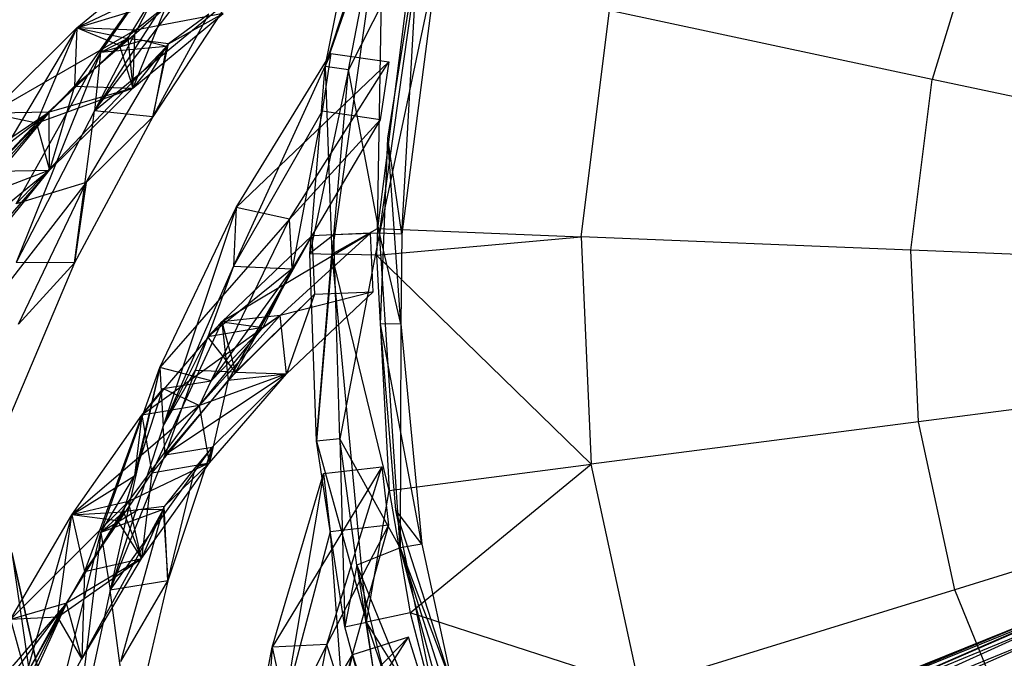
# Model space of a CAD drawing. Extents: x 5.4 to 34.8, y -14.7 to 14.7.
# Tile 42 of 251: x 10.4 to 15.4, y -1.9 to 1.4. Entities that reach past the tile are written whole.
import ezdxf

# ---------------------------------------------------------------- set-up
doc = ezdxf.new("R2010")
doc.units = 0
doc.header["$LTSCALE"] = 2.54
doc.layers.get('0').update_dxf_attribs({"color": 13, "linetype": 'CONTINUOUS'})

# ---------------------------------------------------------------- blocks, each defined once
blk = doc.blocks.new('BOHO_S_PM_7777_STL')
at = {"color": 0}
for p, q in [((11.9345, 1.1507, 21.276), (12.1235, 2.0934, 21.276)), ((11.9345, 1.1507, 21.276), (12.1235, 2.0934, 21.276)), ((11.9345, 1.1507, 21.276), (12.2328, 2.0648, 21.4802)), ((11.9345, 1.1507, 21.276), (12.2328, 2.0648, 21.4802)), ((12.2328, 2.0648, 21.4802), (11.9693, 0.1898, 21.4802)), ((12.2328, 2.0648, 21.4802), (11.9693, 0.1898, 21.4802)), ((12.2025, 0.3214, 21.4844), (12.2328, 2.0648, 21.4802)), ((12.2025, 0.3214, 21.4844), (12.2328, 2.0648, 21.4802)), ((12.2156, 1.9678, 21.076), (11.9345, 1.1507, 21.276)), ((12.2156, 1.9678, 21.076), (11.9345, 1.1507, 21.276)), ((12.0537, 1.1339, 21.076), (12.2156, 1.9678, 21.076)), ((12.0537, 1.1339, 21.076), (12.2156, 1.9678, 21.076)), ((11.2935, 1.9599, 20.5628), (10.753, 0.9245, 20.1586)), ((11.2935, 1.9599, 20.5628), (10.753, 0.9245, 20.1586)), ((10.7839, 1.2228, 20.164), (11.2935, 1.9599, 20.5628)), ((10.7839, 1.2228, 20.164), (11.2935, 1.9599, 20.5628)), ((15.3005, 1.9268, 23.9095), (15.0442, 1.0843, 23.9095)), ((15.3005, 1.9268, 23.9095), (15.0442, 1.0843, 23.9095)), ((12.4385, 1.8968, 21.0802), (12.0537, 1.1339, 21.076)), ((12.4385, 1.8968, 21.0802), (12.0537, 1.1339, 21.076)), ((12.2134, 0.2966, 21.0802), (12.4385, 1.8968, 21.0802)), ((12.2134, 0.2966, 21.0802), (12.4385, 1.8968, 21.0802)), ((11.1425, 1.7478, 20.3758), (10.6504, 1.0505, 19.9279)), ((11.1425, 1.7478, 20.3758), (10.6504, 1.0505, 19.9279)), ((10.663, 1.3484, 19.8953), (11.1425, 1.7478, 20.3758)), ((10.663, 1.3484, 19.8953), (11.1425, 1.7478, 20.3758)), ((10.663, 1.3484, 19.8953), (11.1425, 1.7478, 20.3758)), ((11.4409, 1.7201, 20.3941), (10.663, 1.3484, 19.8953)), ((11.4409, 1.7201, 20.3941), (10.663, 1.3484, 19.8953)), ((10.962, 1.338, 19.922), (11.4409, 1.7201, 20.3941)), ((10.962, 1.338, 19.922), (11.4409, 1.7201, 20.3941)), ((12.2552, 0.7841, 21.4584), (12.4071, 1.7267, 21.4584)), ((12.3263, 0.2924, 21.2845), (12.4071, 1.7267, 21.4584)), ((12.3263, 0.2924, 21.2845), (12.4071, 1.7267, 21.4584)), ((11.2327, 1.6662, 20.5597), (10.753, 0.9245, 20.1586)), ((11.2327, 1.6662, 20.5597), (10.753, 0.9245, 20.1586)), ((12.5092, 1.7038, 21.2845), (12.2134, 0.2966, 21.0802)), ((12.5092, 1.7038, 21.2845), (12.2134, 0.2966, 21.0802)), ((12.5092, 1.7038, 21.2845), (12.3263, 0.2924, 21.2845)), ((12.5092, 1.7038, 21.2845), (12.3263, 0.2924, 21.2845)), ((12.3707, 1.6552, 21.4844), (12.2025, 0.3214, 21.4844)), ((12.3707, 1.6552, 21.4844), (12.2025, 0.3214, 21.4844)), ((10.753, 0.9245, 20.1586), (11.2052, 1.5207, 20.4875)), ((10.753, 0.9245, 20.1586), (11.2052, 1.5207, 20.4875)), ((10.753, 0.9245, 20.1586), (11.4472, 1.4969, 20.5025)), ((10.753, 0.9245, 20.1586), (11.4472, 1.4969, 20.5025)), ((11.4472, 1.4969, 20.5025), (11.0514, 0.8935, 20.1641)), ((11.4472, 1.4969, 20.5025), (11.0514, 0.8935, 20.1641)), ((11.1141, 1.4502, 20.3987), (10.6504, 1.0505, 19.9279)), ((11.1141, 1.4502, 20.3987), (10.6504, 1.0505, 19.9279)), ((10.663, 1.3484, 19.8953), (11.025, 1.458, 20.2966)), ((10.663, 1.3484, 19.8953), (11.025, 1.458, 20.2966)), ((10.9228, 1.294, 20.2086), (11.025, 1.458, 20.2966)), ((10.9228, 1.294, 20.2086), (11.025, 1.458, 20.2966)), ((11.1141, 1.4502, 20.3987), (10.9494, 1.0401, 19.9546)), ((11.1141, 1.4502, 20.3987), (10.9494, 1.0401, 19.9546)), ((10.9494, 1.0401, 19.9546), (11.4125, 1.4225, 20.417)), ((10.9494, 1.0401, 19.9546), (11.4125, 1.4225, 20.417)), ((10.9494, 1.0401, 19.9546), (11.4125, 1.4225, 20.417)), ((11.4125, 1.4225, 20.417), (10.962, 1.338, 19.922)), ((11.4125, 1.4225, 20.417), (10.962, 1.338, 19.922)), ((11.0514, 0.8935, 20.1641), (11.3382, 1.4192, 20.4016)), ((11.0514, 0.8935, 20.1641), (11.3382, 1.4192, 20.4016)), ((11.1313, 1.2674, 20.2111), (11.4125, 1.4225, 20.417)), ((11.1313, 1.2674, 20.2111), (11.4125, 1.4225, 20.417)), ((11.3382, 1.4192, 20.4016), (11.1313, 1.2674, 20.2111)), ((11.3382, 1.4192, 20.4016), (11.1313, 1.2674, 20.2111)), ((13.2454, 0.2791, 22.4925), (13.3914, 1.4372, 22.4925)), ((13.2454, 0.2791, 22.4925), (13.3914, 1.4372, 22.4925)), ((15.0442, 1.0843, 23.9095), (13.3914, 1.4372, 22.4925)), ((15.0442, 1.0843, 23.9095), (13.3914, 1.4372, 22.4925)), ((10.2218, 0.9111, 19.4188), (10.663, 1.3484, 19.8953)), ((10.2218, 0.9111, 19.4188), (10.663, 1.3484, 19.8953)), ((10.2218, 0.9111, 19.4188), (10.663, 1.3484, 19.8953)), ((10.962, 1.338, 19.922), (10.2218, 0.9111, 19.4188)), ((10.962, 1.338, 19.922), (10.2218, 0.9111, 19.4188)), ((10.663, 1.3484, 19.8953), (10.2235, 0.6139, 19.4599)), ((10.663, 1.3484, 19.8953), (10.2235, 0.6139, 19.4599)), ((10.4564, 0.8608, 19.7198), (10.663, 1.3484, 19.8953)), ((10.4564, 0.8608, 19.7198), (10.663, 1.3484, 19.8953)), ((10.5201, 0.9171, 19.4536), (10.962, 1.338, 19.922)), ((10.5201, 0.9171, 19.4536), (10.962, 1.338, 19.922)), ((10.663, 1.3484, 19.8953), (10.6504, 1.0505, 19.9279)), ((10.663, 1.3484, 19.8953), (10.6504, 1.0505, 19.9279)), ((10.962, 1.338, 19.922), (10.663, 1.3484, 19.8953)), ((10.962, 1.338, 19.922), (10.663, 1.3484, 19.8953)), ((10.663, 1.3484, 19.8953), (10.9228, 1.294, 20.2086)), ((10.8812, 1.2584, 20.1665), (10.663, 1.3484, 19.8953)), ((10.8812, 1.2584, 20.1665), (10.663, 1.3484, 19.8953)), ((10.663, 1.3484, 19.8953), (10.9228, 1.294, 20.2086)), ((10.9494, 1.0401, 19.9546), (10.962, 1.338, 19.922)), ((10.9494, 1.0401, 19.9546), (10.962, 1.338, 19.922)), ((10.9228, 1.294, 20.2086), (10.7839, 1.2228, 20.164)), ((10.9228, 1.294, 20.2086), (10.7839, 1.2228, 20.164)), ((10.9982, 1.2843, 20.2095), (10.7839, 1.2228, 20.164)), ((10.9982, 1.2843, 20.2095), (10.7839, 1.2228, 20.164)), ((10.9228, 1.294, 20.2086), (10.8812, 1.2584, 20.1665)), ((10.9228, 1.294, 20.2086), (10.8812, 1.2584, 20.1665)), ((10.9982, 1.2843, 20.2095), (10.9228, 1.294, 20.2086)), ((10.9228, 1.294, 20.2086), (10.9494, 1.0401, 19.9546)), ((10.9228, 1.294, 20.2086), (10.9494, 1.0401, 19.9546)), ((10.9982, 1.2843, 20.2095), (10.9228, 1.294, 20.2086)), ((11.1313, 1.2674, 20.2111), (10.9494, 1.0401, 19.9546)), ((11.1313, 1.2674, 20.2111), (10.9494, 1.0401, 19.9546)), ((11.1313, 1.2674, 20.2111), (10.9982, 1.2843, 20.2095)), ((11.1313, 1.2674, 20.2111), (10.9982, 1.2843, 20.2095)), ((11.1221, 1.2533, 20.2033), (10.9982, 1.2843, 20.2095)), ((11.1221, 1.2533, 20.2033), (10.9982, 1.2843, 20.2095)), ((11.0514, 0.8935, 20.1641), (11.1313, 1.2674, 20.2111)), ((11.0514, 0.8935, 20.1641), (11.1313, 1.2674, 20.2111)), ((11.1221, 1.2533, 20.2033), (11.1313, 1.2674, 20.2111)), ((11.1221, 1.2533, 20.2033), (11.1313, 1.2674, 20.2111)), ((10.7839, 1.2228, 20.164), (10.351, 0.1468, 19.7535)), ((10.7839, 1.2228, 20.164), (10.351, 0.1468, 19.7535)), ((11.1221, 1.2533, 20.2033), (10.3523, 0.4466, 19.7621)), ((11.1221, 1.2533, 20.2033), (10.3523, 0.4466, 19.7621)), ((10.3523, 0.4466, 19.7621), (10.7839, 1.2228, 20.164)), ((10.3523, 0.4466, 19.7621), (10.7839, 1.2228, 20.164)), ((10.8812, 1.2584, 20.1665), (10.4564, 0.8608, 19.7198)), ((10.8812, 1.2584, 20.1665), (10.4564, 0.8608, 19.7198)), ((10.7106, 0.5567, 19.8256), (11.1221, 1.2533, 20.2033)), ((10.7106, 0.5567, 19.8256), (11.1221, 1.2533, 20.2033)), ((10.7839, 1.2228, 20.164), (10.753, 0.9245, 20.1586)), ((10.7839, 1.2228, 20.164), (10.753, 0.9245, 20.1586)), ((11.1221, 1.2533, 20.2033), (10.7839, 1.2228, 20.164)), ((11.1221, 1.2533, 20.2033), (10.7839, 1.2228, 20.164)), ((10.8812, 1.2584, 20.1665), (10.9494, 1.0401, 19.9546)), ((10.8812, 1.2584, 20.1665), (10.9494, 1.0401, 19.9546)), ((11.1221, 1.2533, 20.2033), (11.0514, 0.8935, 20.1641)), ((11.1221, 1.2533, 20.2033), (11.0514, 0.8935, 20.1641)), ((11.9638, 1.2184, 21.3575), (11.465, 0.1286, 20.9587)), ((11.9638, 1.2184, 21.3575), (11.465, 0.1286, 20.9587)), ((11.4784, 0.4282, 20.9601), (11.9638, 1.2184, 21.3575)), ((11.4784, 0.4282, 20.9601), (11.9638, 1.2184, 21.3575)), ((11.9638, 1.2184, 21.3575), (11.9195, 0.9217, 21.3575)), ((11.9638, 1.2184, 21.3575), (11.9195, 0.9217, 21.3575)), ((11.9638, 1.2184, 21.3575), (12.2605, 1.1741, 21.3575)), ((11.9638, 1.2184, 21.3575), (12.2605, 1.1741, 21.3575)), ((12.2605, 1.1741, 21.3575), (11.4784, 0.4282, 20.9601)), ((12.2605, 1.1741, 21.3575), (11.4784, 0.4282, 20.9601)), ((11.7524, 0.3689, 20.94), (12.2605, 1.1741, 21.3575)), ((11.7524, 0.3689, 20.94), (12.2605, 1.1741, 21.3575)), ((12.2605, 1.1741, 21.3575), (12.2162, 0.8774, 21.3575)), ((12.2605, 1.1741, 21.3575), (12.2162, 0.8774, 21.3575)), ((11.8563, 0.1924, 21.276), (11.9345, 1.1507, 21.276)), ((11.8563, 0.1924, 21.276), (11.9345, 1.1507, 21.276)), ((12.0537, 1.1339, 21.076), (11.8563, 0.1924, 21.276)), ((12.0537, 1.1339, 21.076), (11.8563, 0.1924, 21.276)), ((12.0537, 1.1339, 21.076), (11.9345, 1.1507, 21.276)), ((12.0537, 1.1339, 21.076), (11.9345, 1.1507, 21.276)), ((11.9345, 1.1507, 21.276), (11.9693, 0.1898, 21.4802)), ((11.9345, 1.1507, 21.276), (11.9693, 0.1898, 21.4802)), ((11.9795, 0.2881, 21.076), (12.0537, 1.1339, 21.076)), ((11.9795, 0.2881, 21.076), (12.0537, 1.1339, 21.076)), ((12.2134, 0.2966, 21.0802), (12.0537, 1.1339, 21.076)), ((12.2134, 0.2966, 21.0802), (12.0537, 1.1339, 21.076)), ((14.934, 0.2106, 23.9095), (15.0442, 1.0843, 23.9095)), ((14.934, 0.2106, 23.9095), (15.0442, 1.0843, 23.9095)), ((16.2498, 0.8269, 24.9682), (15.0442, 1.0843, 23.9095)), ((16.2498, 0.8269, 24.9682), (15.0442, 1.0843, 23.9095)), ((10.6504, 1.0505, 19.9279), (10.2235, 0.6139, 19.4599)), ((10.6504, 1.0505, 19.9279), (10.2235, 0.6139, 19.4599)), ((10.4564, 0.8608, 19.7198), (10.9494, 1.0401, 19.9546)), ((10.4564, 0.8608, 19.7198), (10.9494, 1.0401, 19.9546)), ((10.9494, 1.0401, 19.9546), (10.5201, 0.9171, 19.4536)), ((10.9494, 1.0401, 19.9546), (10.5201, 0.9171, 19.4536)), ((10.6504, 1.0505, 19.9279), (10.5218, 0.6198, 19.4947)), ((10.6504, 1.0505, 19.9279), (10.5218, 0.6198, 19.4947)), ((10.5218, 0.6198, 19.4947), (10.9494, 1.0401, 19.9546)), ((10.5218, 0.6198, 19.4947), (10.9494, 1.0401, 19.9546)), ((10.5218, 0.6198, 19.4947), (10.9494, 1.0401, 19.9546)), ((10.6504, 1.0505, 19.9279), (10.9494, 1.0401, 19.9546)), ((10.6504, 1.0505, 19.9279), (10.9494, 1.0401, 19.9546)), ((9.6854, 0.2717, 18.7793), (10.5201, 0.9171, 19.4536)), ((9.6854, 0.2717, 18.7793), (10.5201, 0.9171, 19.4536)), ((10.5201, 0.9171, 19.4536), (9.7429, -0.0198, 18.5201)), ((10.5201, 0.9171, 19.4536), (9.7429, -0.0198, 18.5201)), ((10.5201, 0.9171, 19.4536), (9.8176, 0.4416, 18.9443)), ((10.5201, 0.9171, 19.4536), (9.8176, 0.4416, 18.9443)), ((10.1141, 0.4626, 18.987), (10.5201, 0.9171, 19.4536)), ((10.1141, 0.4626, 18.987), (10.5201, 0.9171, 19.4536)), ((10.5201, 0.9171, 19.4536), (10.2218, 0.9111, 19.4188)), ((10.5201, 0.9171, 19.4536), (10.2218, 0.9111, 19.4188)), ((10.5201, 0.9171, 19.4536), (10.2218, 0.9111, 19.4188)), ((10.4564, 0.8608, 19.7198), (10.2218, 0.9111, 19.4188)), ((10.4564, 0.8608, 19.7198), (10.2218, 0.9111, 19.4188)), ((10.753, 0.9245, 20.1586), (10.351, 0.1468, 19.7535)), ((10.753, 0.9245, 20.1586), (10.351, 0.1468, 19.7535)), ((10.5218, 0.6198, 19.4947), (10.5201, 0.9171, 19.4536)), ((10.5218, 0.6198, 19.4947), (10.5201, 0.9171, 19.4536)), ((10.5218, 0.6198, 19.4947), (10.5201, 0.9171, 19.4536)), ((10.651, 0.1454, 19.7575), (10.753, 0.9245, 20.1586)), ((10.651, 0.1454, 19.7575), (10.753, 0.9245, 20.1586)), ((11.0514, 0.8935, 20.1641), (10.753, 0.9245, 20.1586)), ((11.0514, 0.8935, 20.1641), (10.753, 0.9245, 20.1586)), ((11.9195, 0.9217, 21.3575), (11.465, 0.1286, 20.9587)), ((11.9195, 0.9217, 21.3575), (11.465, 0.1286, 20.9587)), ((11.9195, 0.9217, 21.3575), (11.7647, 0.1152, 20.962)), ((11.9195, 0.9217, 21.3575), (11.7647, 0.1152, 20.962)), ((12.2162, 0.8774, 21.3575), (11.9195, 0.9217, 21.3575)), ((12.2162, 0.8774, 21.3575), (11.9195, 0.9217, 21.3575)), ((10.4564, 0.8608, 19.7198), (10.2235, 0.6139, 19.4599)), ((10.4564, 0.8608, 19.7198), (10.2235, 0.6139, 19.4599)), ((10.4564, 0.8608, 19.7198), (10.5218, 0.6198, 19.4947)), ((10.4564, 0.8608, 19.7198), (10.5218, 0.6198, 19.4947)), ((11.0514, 0.8935, 20.1641), (10.651, 0.1454, 19.7575)), ((11.0514, 0.8935, 20.1641), (10.651, 0.1454, 19.7575)), ((10.7106, 0.5567, 19.8256), (11.0514, 0.8935, 20.1641)), ((10.7106, 0.5567, 19.8256), (11.0514, 0.8935, 20.1641)), ((12.2162, 0.8774, 21.3575), (11.7524, 0.3689, 20.94)), ((12.2162, 0.8774, 21.3575), (11.7524, 0.3689, 20.94)), ((12.2162, 0.8774, 21.3575), (11.7647, 0.1152, 20.962)), ((12.2162, 0.8774, 21.3575), (11.7647, 0.1152, 20.962)), ((12.218, -0.1698, 21.4584), (12.2552, 0.7841, 21.4584)), ((12.3227, -0.1676, 21.2845), (12.2552, 0.7841, 21.4584)), ((12.3227, -0.1676, 21.2845), (12.2552, 0.7841, 21.4584)), ((12.3263, 0.2924, 21.2845), (12.2552, 0.7841, 21.4584)), ((12.3263, 0.2924, 21.2845), (12.2552, 0.7841, 21.4584)), ((10.5218, 0.6198, 19.4947), (9.7429, -0.0198, 18.5201)), ((10.5218, 0.6198, 19.4947), (9.7429, -0.0198, 18.5201)), ((9.7687, -0.314, 18.5741), (10.5218, 0.6198, 19.4947)), ((9.7687, -0.314, 18.5741), (10.5218, 0.6198, 19.4947)), ((10.5218, 0.6198, 19.4947), (10.1141, 0.4626, 18.987)), ((10.5218, 0.6198, 19.4947), (10.1141, 0.4626, 18.987)), ((10.1286, 0.1667, 19.0352), (10.5218, 0.6198, 19.4947)), ((10.1286, 0.1667, 19.0352), (10.5218, 0.6198, 19.4947)), ((10.2235, 0.6139, 19.4599), (10.5218, 0.6198, 19.4947)), ((10.2235, 0.6139, 19.4599), (10.5218, 0.6198, 19.4947)), ((10.2235, 0.6139, 19.4599), (10.5218, 0.6198, 19.4947)), ((10.2235, 0.6139, 19.4599), (10.5218, 0.6198, 19.4947)), ((10.7106, 0.5567, 19.8256), (9.9959, -0.3617, 19.3556)), ((10.7106, 0.5567, 19.8256), (9.9959, -0.3617, 19.3556)), ((10.7106, 0.5567, 19.8256), (10.3523, 0.4466, 19.7621)), ((10.7106, 0.5567, 19.8256), (10.3523, 0.4466, 19.7621)), ((10.3632, -0.1694, 19.4422), (10.7106, 0.5567, 19.8256)), ((10.3632, -0.1694, 19.4422), (10.7106, 0.5567, 19.8256)), ((10.7106, 0.5567, 19.8256), (10.651, 0.1454, 19.7575)), ((10.7106, 0.5567, 19.8256), (10.651, 0.1454, 19.7575)), ((11.0871, -0.3919, 20.5628), (11.4784, 0.4282, 20.9601)), ((11.0871, -0.3919, 20.5628), (11.4784, 0.4282, 20.9601)), ((11.4784, 0.4282, 20.9601), (11.1044, -0.6913, 20.5597)), ((11.4784, 0.4282, 20.9601), (11.1044, -0.6913, 20.5597)), ((11.4784, 0.4282, 20.9601), (11.465, 0.1286, 20.9587)), ((11.4784, 0.4282, 20.9601), (11.465, 0.1286, 20.9587)), ((11.7524, 0.3689, 20.94), (11.4784, 0.4282, 20.9601)), ((11.7524, 0.3689, 20.94), (11.4784, 0.4282, 20.9601)), ((11.7524, 0.3689, 20.94), (11.0871, -0.3919, 20.5628)), ((11.7524, 0.3689, 20.94), (11.0871, -0.3919, 20.5628)), ((11.3503, -0.4596, 20.5259), (11.7524, 0.3689, 20.94)), ((11.3503, -0.4596, 20.5259), (11.7524, 0.3689, 20.94)), ((11.7647, 0.1152, 20.962), (11.7524, 0.3689, 20.94)), ((11.7647, 0.1152, 20.962), (11.7524, 0.3689, 20.94)), ((11.9693, 0.1898, 21.4802), (12.2025, 0.3214, 21.4844)), ((11.9693, 0.1898, 21.4802), (12.2025, 0.3214, 21.4844)), ((12.2025, 0.3214, 21.4844), (12.1981, 0.1844, 21.4844)), ((12.2025, 0.3214, 21.4844), (12.1981, 0.1844, 21.4844)), ((12.2025, 0.3214, 21.4844), (13.2454, 0.2791, 22.4925)), ((12.2025, 0.3214, 21.4844), (13.2454, 0.2791, 22.4925)), ((12.1665, 0.2967, 21.3575), (11.4053, -0.1577, 20.8625)), ((12.1665, 0.2967, 21.3575), (11.4053, -0.1577, 20.8625)), ((11.4053, -0.1577, 20.8625), (11.8667, 0.2836, 21.3575)), ((11.4053, -0.1577, 20.8625), (11.8667, 0.2836, 21.3575)), ((11.4053, -0.1577, 20.8625), (11.8667, 0.2836, 21.3575)), ((11.8667, 0.2836, 21.3575), (11.4376, -0.4554, 20.8745)), ((11.8667, 0.2836, 21.3575), (11.4376, -0.4554, 20.8745)), ((11.8667, 0.2836, 21.3575), (11.4747, -0.4151, 20.9169)), ((11.8667, 0.2836, 21.3575), (11.4747, -0.4151, 20.9169)), ((11.7036, -0.1253, 20.8719), (12.1665, 0.2967, 21.3575)), ((11.7036, -0.1253, 20.8719), (12.1665, 0.2967, 21.3575)), ((11.9795, 0.2881, 21.076), (11.8563, 0.1924, 21.276)), ((11.9795, 0.2881, 21.076), (11.8563, 0.1924, 21.276)), ((12.1665, 0.2967, 21.3575), (11.8667, 0.2836, 21.3575)), ((12.1665, 0.2967, 21.3575), (11.8667, 0.2836, 21.3575)), ((11.8667, 0.2836, 21.3575), (11.8798, -0.0161, 21.3575)), ((11.8667, 0.2836, 21.3575), (11.8798, -0.0161, 21.3575)), ((11.8667, 0.2836, 21.3575), (11.8798, -0.0161, 21.3575)), ((11.9795, 0.2881, 21.076), (11.8899, -0.7685, 21.276)), ((11.9795, 0.2881, 21.076), (11.8899, -0.7685, 21.276)), ((12.2134, 0.2966, 21.0802), (11.9795, 0.2881, 21.076)), ((12.2134, 0.2966, 21.0802), (11.9795, 0.2881, 21.076)), ((12.0097, -0.7573, 21.076), (11.9795, 0.2881, 21.076)), ((12.0097, -0.7573, 21.076), (11.9795, 0.2881, 21.076)), ((12.2134, 0.2966, 21.0802), (12.0097, -0.7573, 21.076)), ((12.2134, 0.2966, 21.0802), (12.0097, -0.7573, 21.076)), ((12.1795, -0.003, 21.3575), (12.1665, 0.2967, 21.3575)), ((12.1795, -0.003, 21.3575), (12.1665, 0.2967, 21.3575)), ((12.1981, 0.1844, 21.4844), (13.2454, 0.2791, 22.4925)), ((12.1981, 0.1844, 21.4844), (13.2454, 0.2791, 22.4925)), ((12.3263, 0.2924, 21.2845), (12.2134, 0.2966, 21.0802)), ((12.3263, 0.2924, 21.2845), (12.2134, 0.2966, 21.0802)), ((12.3227, -0.1676, 21.2845), (12.2134, 0.2966, 21.0802)), ((12.3227, -0.1676, 21.2845), (12.2134, 0.2966, 21.0802)), ((12.318, -1.3159, 21.0802), (12.2134, 0.2966, 21.0802)), ((12.318, -1.3159, 21.0802), (12.2134, 0.2966, 21.0802)), ((12.3263, 0.2924, 21.2845), (12.3227, -0.1676, 21.2845)), ((12.3263, 0.2924, 21.2845), (12.3227, -0.1676, 21.2845)), ((13.2454, 0.2791, 22.4925), (13.2971, -0.887, 22.4925)), ((14.934, 0.2106, 23.9095), (13.2454, 0.2791, 22.4925)), ((13.2454, 0.2791, 22.4925), (13.2971, -0.887, 22.4925)), ((14.934, 0.2106, 23.9095), (13.2454, 0.2791, 22.4925)), ((14.9731, -0.6692, 23.9095), (14.934, 0.2106, 23.9095)), ((16.1657, 0.1606, 24.9682), (14.934, 0.2106, 23.9095)), ((16.1657, 0.1606, 24.9682), (14.934, 0.2106, 23.9095)), ((14.9731, -0.6692, 23.9095), (14.934, 0.2106, 23.9095)), ((11.8899, -0.7685, 21.276), (11.8563, 0.1924, 21.276)), ((11.8563, 0.1924, 21.276), (11.9693, 0.1898, 21.4802)), ((11.8563, 0.1924, 21.276), (11.9693, 0.1898, 21.4802)), ((11.8899, -0.7685, 21.276), (11.8563, 0.1924, 21.276)), ((11.8899, -0.7685, 21.276), (11.9693, 0.1898, 21.4802)), ((11.8899, -0.7685, 21.276), (11.9693, 0.1898, 21.4802)), ((12.2621, -1.0216, 21.4844), (11.9693, 0.1898, 21.4802)), ((11.9693, 0.1898, 21.4802), (12.1453, -1.6955, 21.4802)), ((12.2621, -1.0216, 21.4844), (11.9693, 0.1898, 21.4802)), ((12.1981, 0.1844, 21.4844), (11.9693, 0.1898, 21.4802)), ((12.1981, 0.1844, 21.4844), (11.9693, 0.1898, 21.4802)), ((11.9693, 0.1898, 21.4802), (12.1453, -1.6955, 21.4802)), ((12.1981, 0.1844, 21.4844), (13.2971, -0.887, 22.4925)), ((12.1981, 0.1844, 21.4844), (13.2971, -0.887, 22.4925)), ((12.1981, 0.1844, 21.4844), (12.2621, -1.0216, 21.4844)), ((12.1981, 0.1844, 21.4844), (12.2621, -1.0216, 21.4844)), ((10.651, 0.1454, 19.7575), (10.3223, -0.6324, 19.3432)), ((10.651, 0.1454, 19.7575), (10.3223, -0.6324, 19.3432)), ((10.651, 0.1454, 19.7575), (10.351, 0.1468, 19.7535)), ((10.651, 0.1454, 19.7575), (10.351, 0.1468, 19.7535)), ((10.3632, -0.1694, 19.4422), (10.651, 0.1454, 19.7575)), ((10.3632, -0.1694, 19.4422), (10.651, 0.1454, 19.7575)), ((11.465, 0.1286, 20.9587), (11.1044, -0.6913, 20.5597)), ((11.465, 0.1286, 20.9587), (11.1044, -0.6913, 20.5597)), ((11.465, 0.1286, 20.9587), (11.3338, -0.2347, 20.7812)), ((11.465, 0.1286, 20.9587), (11.3338, -0.2347, 20.7812)), ((11.7647, 0.1152, 20.962), (11.3338, -0.2347, 20.7812)), ((11.7647, 0.1152, 20.962), (11.3338, -0.2347, 20.7812)), ((11.7647, 0.1152, 20.962), (11.3503, -0.4596, 20.5259)), ((11.7647, 0.1152, 20.962), (11.3503, -0.4596, 20.5259)), ((11.465, 0.1286, 20.9587), (11.7647, 0.1152, 20.962)), ((11.465, 0.1286, 20.9587), (11.7647, 0.1152, 20.962)), ((11.7647, 0.1152, 20.962), (11.6152, -0.186, 20.8093)), ((11.7647, 0.1152, 20.962), (11.6152, -0.186, 20.8093)), ((11.8798, -0.0161, 21.3575), (11.4376, -0.4554, 20.8745)), ((11.8798, -0.0161, 21.3575), (11.4376, -0.4554, 20.8745)), ((11.8798, -0.0161, 21.3575), (11.4747, -0.4151, 20.9169)), ((11.8798, -0.0161, 21.3575), (11.4747, -0.4151, 20.9169)), ((12.1795, -0.003, 21.3575), (11.7036, -0.1253, 20.8719)), ((12.1795, -0.003, 21.3575), (11.7036, -0.1253, 20.8719)), ((11.7359, -0.4231, 20.8839), (12.1795, -0.003, 21.3575)), ((11.7359, -0.4231, 20.8839), (12.1795, -0.003, 21.3575)), ((11.8798, -0.0161, 21.3575), (11.7359, -0.4231, 20.8839)), ((11.8798, -0.0161, 21.3575), (11.7359, -0.4231, 20.8839)), ((11.8798, -0.0161, 21.3575), (11.7359, -0.4231, 20.8839)), ((11.8798, -0.0161, 21.3575), (12.1795, -0.003, 21.3575)), ((11.8798, -0.0161, 21.3575), (12.1795, -0.003, 21.3575)), ((11.7036, -0.1253, 20.8719), (10.9961, -0.6358, 20.3758)), ((11.7036, -0.1253, 20.8719), (10.9961, -0.6358, 20.3758)), ((11.2915, -0.5853, 20.3941), (11.7036, -0.1253, 20.8719)), ((11.2915, -0.5853, 20.3941), (11.7036, -0.1253, 20.8719)), ((11.2915, -0.5853, 20.3941), (11.7036, -0.1253, 20.8719)), ((11.7036, -0.1253, 20.8719), (11.4053, -0.1577, 20.8625)), ((11.7036, -0.1253, 20.8719), (11.4053, -0.1577, 20.8625)), ((11.7036, -0.1253, 20.8719), (11.4053, -0.1577, 20.8625)), ((11.7036, -0.1253, 20.8719), (11.6152, -0.186, 20.8093)), ((11.7036, -0.1253, 20.8719), (11.6152, -0.186, 20.8093)), ((11.7359, -0.4231, 20.8839), (11.7036, -0.1253, 20.8719)), ((11.7359, -0.4231, 20.8839), (11.7036, -0.1253, 20.8719)), ((10.9961, -0.6358, 20.3758), (11.4053, -0.1577, 20.8625)), ((10.9961, -0.6358, 20.3758), (11.4053, -0.1577, 20.8625)), ((11.4053, -0.1577, 20.8625), (11.0457, -0.9306, 20.3987)), ((11.4053, -0.1577, 20.8625), (11.0457, -0.9306, 20.3987)), ((11.2915, -0.5853, 20.3941), (11.6152, -0.186, 20.8093)), ((11.2915, -0.5853, 20.3941), (11.6152, -0.186, 20.8093)), ((11.3338, -0.2347, 20.7812), (11.4053, -0.1577, 20.8625)), ((11.3338, -0.2347, 20.7812), (11.4053, -0.1577, 20.8625)), ((11.6152, -0.186, 20.8093), (11.3338, -0.2347, 20.7812)), ((11.6152, -0.186, 20.8093), (11.3338, -0.2347, 20.7812)), ((11.3503, -0.4596, 20.5259), (11.6152, -0.186, 20.8093)), ((11.3503, -0.4596, 20.5259), (11.6152, -0.186, 20.8093)), ((11.4053, -0.1577, 20.8625), (11.4376, -0.4554, 20.8745)), ((11.4053, -0.1577, 20.8625), (11.4376, -0.4554, 20.8745)), ((11.4053, -0.1577, 20.8625), (11.6152, -0.186, 20.8093)), ((11.4053, -0.1577, 20.8625), (11.6152, -0.186, 20.8093)), ((11.4053, -0.1577, 20.8625), (11.4747, -0.4151, 20.9169)), ((11.4053, -0.1577, 20.8625), (11.4747, -0.4151, 20.9169)), ((12.3227, -0.1676, 21.2845), (12.218, -0.1698, 21.4584)), ((12.3227, -0.1676, 21.2845), (12.218, -0.1698, 21.4584)), ((12.4295, -1.2971, 21.2845), (12.218, -0.1698, 21.4584)), ((12.2961, -1.1213, 21.4584), (12.218, -0.1698, 21.4584)), ((12.4295, -1.2971, 21.2845), (12.218, -0.1698, 21.4584)), ((12.3227, -0.1676, 21.2845), (12.318, -1.3159, 21.0802)), ((12.3227, -0.1676, 21.2845), (12.318, -1.3159, 21.0802)), ((12.3227, -0.1676, 21.2845), (12.4295, -1.2971, 21.2845)), ((12.3227, -0.1676, 21.2845), (12.4295, -1.2971, 21.2845)), ((11.1044, -0.6913, 20.5597), (11.3338, -0.2347, 20.7812)), ((11.1044, -0.6913, 20.5597), (11.3338, -0.2347, 20.7812)), ((11.3338, -0.2347, 20.7812), (11.269, -0.4059, 20.6977)), ((11.3338, -0.2347, 20.7812), (11.269, -0.4059, 20.6977)), ((11.4747, -0.4151, 20.9169), (11.3338, -0.2347, 20.7812)), ((11.4747, -0.4151, 20.9169), (11.3338, -0.2347, 20.7812)), ((10.7856, -1.2357, 20.164), (11.0871, -0.3919, 20.5628)), ((10.7856, -1.2357, 20.164), (11.0871, -0.3919, 20.5628)), ((11.0871, -0.3919, 20.5628), (10.833, -1.5318, 20.1586)), ((11.0871, -0.3919, 20.5628), (10.833, -1.5318, 20.1586)), ((11.0871, -0.3919, 20.5628), (10.9576, -0.9461, 20.2966)), ((11.0871, -0.3919, 20.5628), (10.9576, -0.9461, 20.2966)), ((11.3503, -0.4596, 20.5259), (11.0871, -0.3919, 20.5628)), ((11.3503, -0.4596, 20.5259), (11.0871, -0.3919, 20.5628)), ((11.0871, -0.3919, 20.5628), (11.1044, -0.6913, 20.5597)), ((11.0871, -0.3919, 20.5628), (11.1044, -0.6913, 20.5597)), ((11.1044, -0.6913, 20.5597), (11.269, -0.4059, 20.6977)), ((11.1044, -0.6913, 20.5597), (11.269, -0.4059, 20.6977)), ((11.269, -0.4059, 20.6977), (11.1155, -0.8389, 20.4875)), ((11.269, -0.4059, 20.6977), (11.1155, -0.8389, 20.4875)), ((11.4747, -0.4151, 20.9169), (11.1155, -0.8389, 20.4875)), ((11.4747, -0.4151, 20.9169), (11.1155, -0.8389, 20.4875)), ((11.7359, -0.4231, 20.8839), (11.1155, -0.8389, 20.4875)), ((11.7359, -0.4231, 20.8839), (11.1155, -0.8389, 20.4875)), ((11.4747, -0.4151, 20.9169), (11.269, -0.4059, 20.6977)), ((11.4747, -0.4151, 20.9169), (11.269, -0.4059, 20.6977)), ((11.7359, -0.4231, 20.8839), (11.2915, -0.5853, 20.3941)), ((11.7359, -0.4231, 20.8839), (11.2915, -0.5853, 20.3941)), ((11.3411, -0.8801, 20.417), (11.7359, -0.4231, 20.8839)), ((11.3411, -0.8801, 20.417), (11.7359, -0.4231, 20.8839)), ((11.3411, -0.8801, 20.417), (11.7359, -0.4231, 20.8839)), ((11.7359, -0.4231, 20.8839), (11.3554, -0.7993, 20.5025)), ((11.7359, -0.4231, 20.8839), (11.3554, -0.7993, 20.5025)), ((11.4376, -0.4554, 20.8745), (11.7359, -0.4231, 20.8839)), ((11.4376, -0.4554, 20.8745), (11.7359, -0.4231, 20.8839)), ((11.4747, -0.4151, 20.9169), (11.7359, -0.4231, 20.8839)), ((11.4747, -0.4151, 20.9169), (11.7359, -0.4231, 20.8839)), ((10.9576, -0.9461, 20.2966), (11.1047, -0.4995, 20.5104)), ((10.9576, -0.9461, 20.2966), (11.1047, -0.4995, 20.5104)), ((10.9961, -0.6358, 20.3758), (11.1047, -0.4995, 20.5104)), ((10.9961, -0.6358, 20.3758), (11.1047, -0.4995, 20.5104)), ((11.4376, -0.4554, 20.8745), (11.0457, -0.9306, 20.3987)), ((11.4376, -0.4554, 20.8745), (11.0457, -0.9306, 20.3987)), ((11.1047, -0.4995, 20.5104), (11.3503, -0.4596, 20.5259)), ((11.1047, -0.4995, 20.5104), (11.3503, -0.4596, 20.5259)), ((11.1047, -0.4995, 20.5104), (11.2915, -0.5853, 20.3941)), ((11.1047, -0.4995, 20.5104), (11.2915, -0.5853, 20.3941)), ((11.2915, -0.5853, 20.3941), (11.3503, -0.4596, 20.5259)), ((11.2915, -0.5853, 20.3941), (11.3503, -0.4596, 20.5259)), ((11.4376, -0.4554, 20.8745), (11.3411, -0.8801, 20.417)), ((11.4376, -0.4554, 20.8745), (11.3411, -0.8801, 20.417)), ((16.1955, -0.5103, 24.9682), (14.9731, -0.6692, 23.9095)), ((16.1955, -0.5103, 24.9682), (14.9731, -0.6692, 23.9095)), ((11.2915, -0.5853, 20.3941), (10.6363, -1.1457, 19.8953)), ((11.2915, -0.5853, 20.3941), (10.6363, -1.1457, 19.8953)), ((10.9278, -1.0783, 19.922), (11.2915, -0.5853, 20.3941)), ((10.9278, -1.0783, 19.922), (11.2915, -0.5853, 20.3941)), ((11.2915, -0.5853, 20.3941), (10.9961, -0.6358, 20.3758)), ((11.2915, -0.5853, 20.3941), (10.9961, -0.6358, 20.3758)), ((11.2915, -0.5853, 20.3941), (10.9961, -0.6358, 20.3758)), ((11.3411, -0.8801, 20.417), (11.2915, -0.5853, 20.3941)), ((11.3411, -0.8801, 20.417), (11.2915, -0.5853, 20.3941)), ((10.6363, -1.1457, 19.8953), (10.9961, -0.6358, 20.3758)), ((10.6363, -1.1457, 19.8953), (10.9961, -0.6358, 20.3758)), ((10.6363, -1.1457, 19.8953), (10.9961, -0.6358, 20.3758)), ((10.9961, -0.6358, 20.3758), (10.7013, -1.4367, 19.9279)), ((10.9961, -0.6358, 20.3758), (10.7013, -1.4367, 19.9279)), ((10.9961, -0.6358, 20.3758), (10.9576, -0.9461, 20.2966)), ((10.9961, -0.6358, 20.3758), (10.9576, -0.9461, 20.2966)), ((10.9961, -0.6358, 20.3758), (11.0457, -0.9306, 20.3987)), ((10.9961, -0.6358, 20.3758), (11.0457, -0.9306, 20.3987)), ((11.1044, -0.6913, 20.5597), (10.833, -1.5318, 20.1586)), ((11.1044, -0.6913, 20.5597), (10.833, -1.5318, 20.1586)), ((11.1155, -0.8389, 20.4875), (11.1044, -0.6913, 20.5597)), ((11.1155, -0.8389, 20.4875), (11.1044, -0.6913, 20.5597)), ((14.9731, -0.6692, 23.9095), (13.2971, -0.887, 22.4925)), ((14.9731, -0.6692, 23.9095), (13.2971, -0.887, 22.4925)), ((15.1602, -1.5298, 23.9095), (14.9731, -0.6692, 23.9095)), ((15.1602, -1.5298, 23.9095), (14.9731, -0.6692, 23.9095)), ((10.833, -1.5318, 20.1586), (11.3554, -0.7993, 20.5025)), ((10.833, -1.5318, 20.1586), (11.3554, -0.7993, 20.5025)), ((11.1155, -0.8389, 20.4875), (11.3554, -0.7993, 20.5025)), ((11.1155, -0.8389, 20.4875), (11.3554, -0.7993, 20.5025)), ((11.3554, -0.7993, 20.5025), (11.1292, -1.4845, 20.1641)), ((11.3554, -0.7993, 20.5025), (11.1292, -1.4845, 20.1641)), ((11.3554, -0.7993, 20.5025), (11.2702, -0.9026, 20.4016)), ((11.3554, -0.7993, 20.5025), (11.2702, -0.9026, 20.4016)), ((11.3411, -0.8801, 20.417), (11.3554, -0.7993, 20.5025)), ((11.3411, -0.8801, 20.417), (11.3554, -0.7993, 20.5025)), ((12.0097, -0.7573, 21.076), (11.8899, -0.7685, 21.276)), ((12.0097, -0.7573, 21.076), (11.8899, -0.7685, 21.276)), ((12.0347, -1.719, 21.276), (11.8899, -0.7685, 21.276)), ((11.8899, -0.7685, 21.276), (12.1453, -1.6955, 21.4802)), ((12.0347, -1.719, 21.276), (11.8899, -0.7685, 21.276)), ((11.8899, -0.7685, 21.276), (12.1453, -1.6955, 21.4802)), ((12.318, -1.3159, 21.0802), (12.0097, -0.7573, 21.076)), ((12.318, -1.3159, 21.0802), (12.0097, -0.7573, 21.076)), ((12.0964, -1.4041, 21.076), (12.0097, -0.7573, 21.076)), ((12.0097, -0.7573, 21.076), (12.0347, -1.719, 21.276)), ((12.0097, -0.7573, 21.076), (12.0347, -1.719, 21.276)), ((12.0964, -1.4041, 21.076), (12.0097, -0.7573, 21.076)), ((10.833, -1.5318, 20.1586), (11.1155, -0.8389, 20.4875)), ((10.833, -1.5318, 20.1586), (11.1155, -0.8389, 20.4875)), ((11.3411, -0.8801, 20.417), (10.9278, -1.0783, 19.922)), ((11.3411, -0.8801, 20.417), (10.9278, -1.0783, 19.922)), ((10.9928, -1.3693, 19.9546), (11.3411, -0.8801, 20.417)), ((10.9928, -1.3693, 19.9546), (11.3411, -0.8801, 20.417)), ((10.9928, -1.3693, 19.9546), (11.3411, -0.8801, 20.417)), ((11.0457, -0.9306, 20.3987), (11.3411, -0.8801, 20.417)), ((11.0457, -0.9306, 20.3987), (11.3411, -0.8801, 20.417)), ((11.1096, -1.1027, 20.2111), (11.3411, -0.8801, 20.417)), ((11.1096, -1.1027, 20.2111), (11.3411, -0.8801, 20.417)), ((11.2702, -0.9026, 20.4016), (11.1096, -1.1027, 20.2111)), ((11.2702, -0.9026, 20.4016), (11.1096, -1.1027, 20.2111)), ((11.1292, -1.4845, 20.1641), (11.2702, -0.9026, 20.4016)), ((11.1292, -1.4845, 20.1641), (11.2702, -0.9026, 20.4016)), ((11.3411, -0.8801, 20.417), (11.2702, -0.9026, 20.4016)), ((11.3411, -0.8801, 20.417), (11.2702, -0.9026, 20.4016)), ((12.2245, -0.9006, 21.3575), (11.6621, -1.8235, 20.9601)), ((12.2245, -0.9006, 21.3575), (11.6621, -1.8235, 20.9601)), ((11.9265, -0.9346, 21.3575), (12.2245, -0.9006, 21.3575)), ((11.9265, -0.9346, 21.3575), (12.2245, -0.9006, 21.3575)), ((11.9421, -1.8099, 20.94), (12.2245, -0.9006, 21.3575)), ((11.9421, -1.8099, 20.94), (12.2245, -0.9006, 21.3575)), ((12.2245, -0.9006, 21.3575), (12.2585, -1.1987, 21.3575)), ((12.2245, -0.9006, 21.3575), (12.2585, -1.1987, 21.3575)), ((12.2621, -1.0216, 21.4844), (13.2971, -0.887, 22.4925)), ((12.2621, -1.0216, 21.4844), (13.2971, -0.887, 22.4925)), ((12.3691, -1.6479, 21.4844), (13.2971, -0.887, 22.4925)), ((12.3691, -1.6479, 21.4844), (13.2971, -0.887, 22.4925)), ((13.5452, -2.0277, 22.4925), (13.2971, -0.887, 22.4925)), ((13.5452, -2.0277, 22.4925), (13.2971, -0.887, 22.4925)), ((10.6363, -1.1457, 19.8953), (10.9576, -0.9461, 20.2966)), ((10.6363, -1.1457, 19.8953), (10.9576, -0.9461, 20.2966)), ((11.0457, -0.9306, 20.3987), (10.7013, -1.4367, 19.9279)), ((11.0457, -0.9306, 20.3987), (10.7013, -1.4367, 19.9279)), ((10.7856, -1.2357, 20.164), (10.9576, -0.9461, 20.2966)), ((10.7856, -1.2357, 20.164), (10.9576, -0.9461, 20.2966)), ((10.9013, -1.131, 20.2086), (10.9576, -0.9461, 20.2966)), ((10.9013, -1.131, 20.2086), (10.9576, -0.9461, 20.2966)), ((11.0457, -0.9306, 20.3987), (10.9928, -1.3693, 19.9546)), ((11.0457, -0.9306, 20.3987), (10.9928, -1.3693, 19.9546)), ((11.6621, -1.8235, 20.9601), (11.9265, -0.9346, 21.3575)), ((11.6621, -1.8235, 20.9601), (11.9265, -0.9346, 21.3575)), ((11.9265, -0.9346, 21.3575), (11.7267, -2.1164, 20.9587)), ((11.9265, -0.9346, 21.3575), (11.7267, -2.1164, 20.9587)), ((11.9265, -0.9346, 21.3575), (11.9604, -1.2327, 21.3575)), ((11.9265, -0.9346, 21.3575), (11.9604, -1.2327, 21.3575)), ((12.1453, -1.6955, 21.4802), (12.2621, -1.0216, 21.4844)), ((12.1453, -1.6955, 21.4802), (12.2621, -1.0216, 21.4844)), ((12.2621, -1.0216, 21.4844), (12.3691, -1.6479, 21.4844)), ((12.2621, -1.0216, 21.4844), (12.3691, -1.6479, 21.4844)), ((10.9278, -1.0783, 19.922), (10.3233, -1.6822, 19.4188)), ((10.9278, -1.0783, 19.922), (10.3233, -1.6822, 19.4188)), ((10.6099, -1.5993, 19.4536), (10.9278, -1.0783, 19.922)), ((10.6099, -1.5993, 19.4536), (10.9278, -1.0783, 19.922)), ((10.9278, -1.0783, 19.922), (10.6363, -1.1457, 19.8953)), ((10.9278, -1.0783, 19.922), (10.6363, -1.1457, 19.8953)), ((10.9928, -1.3693, 19.9546), (10.9278, -1.0783, 19.922)), ((10.9928, -1.3693, 19.9546), (10.9278, -1.0783, 19.922)), ((11.1096, -1.1027, 20.2111), (10.9767, -1.1208, 20.2095)), ((11.1096, -1.1027, 20.2111), (10.9767, -1.1208, 20.2095)), ((11.1096, -1.1027, 20.2111), (10.9928, -1.3693, 19.9546)), ((11.1096, -1.1027, 20.2111), (10.9928, -1.3693, 19.9546)), ((11.1044, -1.1187, 20.2033), (11.1096, -1.1027, 20.2111)), ((11.1044, -1.1187, 20.2033), (11.1096, -1.1027, 20.2111)), ((11.1292, -1.4845, 20.1641), (11.1096, -1.1027, 20.2111)), ((11.1292, -1.4845, 20.1641), (11.1096, -1.1027, 20.2111)), ((10.3233, -1.6822, 19.4188), (10.6363, -1.1457, 19.8953)), ((10.3233, -1.6822, 19.4188), (10.6363, -1.1457, 19.8953)), ((10.3233, -1.6822, 19.4188), (10.6363, -1.1457, 19.8953)), ((10.6363, -1.1457, 19.8953), (10.4019, -1.9689, 19.4599)), ((10.6363, -1.1457, 19.8953), (10.4019, -1.9689, 19.4599)), ((10.5629, -1.6702, 19.7198), (10.6363, -1.1457, 19.8953)), ((10.5629, -1.6702, 19.7198), (10.6363, -1.1457, 19.8953)), ((11.1044, -1.1187, 20.2033), (10.5696, -2.0972, 19.7621)), ((11.1044, -1.1187, 20.2033), (10.5696, -2.0972, 19.7621)), ((10.6363, -1.1457, 19.8953), (10.9013, -1.131, 20.2086)), ((10.6363, -1.1457, 19.8953), (10.9013, -1.131, 20.2086)), ((10.6363, -1.1457, 19.8953), (10.7013, -1.4367, 19.9279)), ((10.6363, -1.1457, 19.8953), (10.7013, -1.4367, 19.9279)), ((10.8703, -1.1762, 20.1665), (10.6363, -1.1457, 19.8953)), ((10.8703, -1.1762, 20.1665), (10.6363, -1.1457, 19.8953)), ((11.1044, -1.1187, 20.2033), (10.7856, -1.2357, 20.164)), ((11.1044, -1.1187, 20.2033), (10.7856, -1.2357, 20.164)), ((10.9767, -1.1208, 20.2095), (10.7856, -1.2357, 20.164)), ((10.9767, -1.1208, 20.2095), (10.7856, -1.2357, 20.164)), ((10.9013, -1.131, 20.2086), (10.7856, -1.2357, 20.164)), ((10.9013, -1.131, 20.2086), (10.7856, -1.2357, 20.164)), ((10.9013, -1.131, 20.2086), (10.8703, -1.1762, 20.1665)), ((10.9013, -1.131, 20.2086), (10.8703, -1.1762, 20.1665)), ((10.8872, -1.8981, 19.8256), (11.1044, -1.1187, 20.2033)), ((10.8872, -1.8981, 19.8256), (11.1044, -1.1187, 20.2033)), ((10.9767, -1.1208, 20.2095), (10.9013, -1.131, 20.2086)), ((10.9767, -1.1208, 20.2095), (10.9013, -1.131, 20.2086)), ((10.9013, -1.131, 20.2086), (10.9928, -1.3693, 19.9546)), ((10.9013, -1.131, 20.2086), (10.9928, -1.3693, 19.9546)), ((11.1044, -1.1187, 20.2033), (10.9767, -1.1208, 20.2095)), ((11.1044, -1.1187, 20.2033), (10.9767, -1.1208, 20.2095)), ((11.1044, -1.1187, 20.2033), (11.1292, -1.4845, 20.1641)), ((11.1044, -1.1187, 20.2033), (11.1292, -1.4845, 20.1641)), ((12.5894, -2.0292, 21.2845), (12.2961, -1.1213, 21.4584)), ((12.4883, -2.0564, 21.4584), (12.2961, -1.1213, 21.4584)), ((12.5894, -2.0292, 21.2845), (12.2961, -1.1213, 21.4584)), ((12.4295, -1.2971, 21.2845), (12.2961, -1.1213, 21.4584)), ((12.4295, -1.2971, 21.2845), (12.2961, -1.1213, 21.4584)), ((10.8703, -1.1762, 20.1665), (10.5629, -1.6702, 19.7198)), ((10.8703, -1.1762, 20.1665), (10.5629, -1.6702, 19.7198)), ((10.8703, -1.1762, 20.1665), (10.9928, -1.3693, 19.9546)), ((10.8703, -1.1762, 20.1665), (10.9928, -1.3693, 19.9546)), ((12.2585, -1.1987, 21.3575), (11.9421, -1.8099, 20.94)), ((12.2585, -1.1987, 21.3575), (11.9421, -1.8099, 20.94)), ((12.2585, -1.1987, 21.3575), (11.9604, -1.2327, 21.3575)), ((12.2585, -1.1987, 21.3575), (11.9604, -1.2327, 21.3575)), ((12.2585, -1.1987, 21.3575), (12.0196, -2.0517, 20.962)), ((12.2585, -1.1987, 21.3575), (12.0196, -2.0517, 20.962)), ((16.3382, -1.1666, 24.9682), (15.1602, -1.5298, 23.9095)), ((16.3382, -1.1666, 24.9682), (15.1602, -1.5298, 23.9095)), ((10.5696, -2.0972, 19.7621), (10.7856, -1.2357, 20.164)), ((10.5696, -2.0972, 19.7621), (10.7856, -1.2357, 20.164)), ((10.7856, -1.2357, 20.164), (10.6459, -2.3871, 19.7535)), ((10.7856, -1.2357, 20.164), (10.6459, -2.3871, 19.7535)), ((10.7856, -1.2357, 20.164), (10.833, -1.5318, 20.1586)), ((10.7856, -1.2357, 20.164), (10.833, -1.5318, 20.1586)), ((11.9604, -1.2327, 21.3575), (11.7267, -2.1164, 20.9587)), ((11.9604, -1.2327, 21.3575), (11.7267, -2.1164, 20.9587)), ((11.9604, -1.2327, 21.3575), (12.0196, -2.0517, 20.962)), ((11.9604, -1.2327, 21.3575), (12.0196, -2.0517, 20.962)), ((12.4295, -1.2971, 21.2845), (12.318, -1.3159, 21.0802)), ((12.4295, -1.2971, 21.2845), (12.318, -1.3159, 21.0802)), ((12.4295, -1.2971, 21.2845), (12.5894, -2.0292, 21.2845)), ((12.4295, -1.2971, 21.2845), (12.5894, -2.0292, 21.2845)), ((10.684, -2.9329, 19.3975), (10.33, -1.3395, 19.3975)), ((10.33, -1.3395, 19.3975), (10.684, -2.9329, 19.1975)), ((10.684, -2.9329, 19.1975), (10.33, -1.3395, 19.1975)), ((10.33, -1.3395, 19.3975), (10.684, -2.9329, 19.1975)), ((10.684, -2.9329, 19.3975), (10.33, -1.3395, 19.3975)), ((10.33, -1.3395, 19.1975), (10.6285, -3.3977, 19.1975)), ((10.33, -1.3395, 19.1975), (10.6285, -3.3977, 19.1975)), ((10.684, -2.9329, 19.1975), (10.33, -1.3395, 19.1975)), ((12.318, -1.3159, 21.0802), (12.0964, -1.4041, 21.076)), ((12.318, -1.3159, 21.0802), (12.0964, -1.4041, 21.076)), ((12.7307, -2.8289, 21.0802), (12.318, -1.3159, 21.0802)), ((12.318, -1.3159, 21.0802), (12.7921, -2.7997, 21.2028)), ((12.318, -1.3159, 21.0802), (12.7921, -2.7997, 21.2028)), ((12.318, -1.3159, 21.0802), (12.5894, -2.0292, 21.2845)), ((12.318, -1.3159, 21.0802), (12.5894, -2.0292, 21.2845)), ((12.7307, -2.8289, 21.0802), (12.318, -1.3159, 21.0802)), ((10.5629, -1.6702, 19.7198), (10.9928, -1.3693, 19.9546)), ((10.5629, -1.6702, 19.7198), (10.9928, -1.3693, 19.9546)), ((10.9928, -1.3693, 19.9546), (10.6099, -1.5993, 19.4536)), ((10.9928, -1.3693, 19.9546), (10.6099, -1.5993, 19.4536)), ((10.6885, -1.886, 19.4947), (10.9928, -1.3693, 19.9546)), ((10.6885, -1.886, 19.4947), (10.9928, -1.3693, 19.9546)), ((10.6885, -1.886, 19.4947), (10.9928, -1.3693, 19.9546)), ((10.7013, -1.4367, 19.9279), (10.9928, -1.3693, 19.9546)), ((10.7013, -1.4367, 19.9279), (10.9928, -1.3693, 19.9546)), ((12.0964, -1.4041, 21.076), (12.0347, -1.719, 21.276)), ((12.0964, -1.4041, 21.076), (12.0347, -1.719, 21.276)), ((12.403, -2.6077, 21.076), (12.0964, -1.4041, 21.076)), ((12.0964, -1.4041, 21.076), (12.6843, -2.8432, 21.0794)), ((12.0964, -1.4041, 21.076), (12.6843, -2.8432, 21.0794)), ((12.0964, -1.4041, 21.076), (12.289, -2.6462, 21.276)), ((12.0964, -1.4041, 21.076), (12.289, -2.6462, 21.276)), ((12.403, -2.6077, 21.076), (12.0964, -1.4041, 21.076)), ((10.7013, -1.4367, 19.9279), (10.4019, -1.9689, 19.4599)), ((10.7013, -1.4367, 19.9279), (10.4019, -1.9689, 19.4599)), ((10.7013, -1.4367, 19.9279), (10.6885, -1.886, 19.4947)), ((10.7013, -1.4367, 19.9279), (10.6885, -1.886, 19.4947)), ((11.1292, -1.4845, 20.1641), (10.833, -1.5318, 20.1586)), ((11.1292, -1.4845, 20.1641), (10.833, -1.5318, 20.1586)), ((10.8872, -1.8981, 19.8256), (11.1292, -1.4845, 20.1641)), ((10.8872, -1.8981, 19.8256), (11.1292, -1.4845, 20.1641)), ((11.1292, -1.4845, 20.1641), (10.9361, -2.3108, 19.7575)), ((11.1292, -1.4845, 20.1641), (10.9361, -2.3108, 19.7575)), ((10.833, -1.5318, 20.1586), (10.6459, -2.3871, 19.7535)), ((10.833, -1.5318, 20.1586), (10.6459, -2.3871, 19.7535)), ((10.9361, -2.3108, 19.7575), (10.833, -1.5318, 20.1586)), ((10.9361, -2.3108, 19.7575), (10.833, -1.5318, 20.1586)), ((15.1602, -1.5298, 23.9095), (13.5452, -2.0277, 22.4925)), ((15.1602, -1.5298, 23.9095), (13.5452, -2.0277, 22.4925)), ((15.4901, -2.3463, 23.9095), (15.1602, -1.5298, 23.9095)), ((15.4901, -2.3463, 23.9095), (15.1602, -1.5298, 23.9095)), ((9.9707, -2.4387, 18.7793), (10.6099, -1.5993, 19.4536)), ((9.9707, -2.4387, 18.7793), (10.6099, -1.5993, 19.4536)), ((10.6099, -1.5993, 19.4536), (10.0544, -2.2404, 18.9443)), ((10.6099, -1.5993, 19.4536), (10.0544, -2.2404, 18.9443)), ((10.6099, -1.5993, 19.4536), (10.1017, -2.7054, 18.5201)), ((10.6099, -1.5993, 19.4536), (10.1017, -2.7054, 18.5201)), ((10.6099, -1.5993, 19.4536), (10.3233, -1.6822, 19.4188)), ((10.6099, -1.5993, 19.4536), (10.3233, -1.6822, 19.4188)), ((10.6099, -1.5993, 19.4536), (10.3233, -1.6822, 19.4188)), ((10.3353, -2.1433, 18.987), (10.6099, -1.5993, 19.4536)), ((10.3353, -2.1433, 18.987), (10.6099, -1.5993, 19.4536)), ((10.6885, -1.886, 19.4947), (10.6099, -1.5993, 19.4536)), ((10.6885, -1.886, 19.4947), (10.6099, -1.5993, 19.4536)), ((10.6885, -1.886, 19.4947), (10.6099, -1.5993, 19.4536)), ((12.3691, -1.6479, 21.4844), (12.1453, -1.6955, 21.4802)), ((12.3691, -1.6479, 21.4844), (12.1453, -1.6955, 21.4802)), ((12.3691, -1.6479, 21.4844), (12.5478, -2.3352, 21.4844)), ((13.5452, -2.0277, 22.4925), (12.3691, -1.6479, 21.4844)), ((13.5452, -2.0277, 22.4925), (12.3691, -1.6479, 21.4844)), ((12.3691, -1.6479, 21.4844), (12.5478, -2.3352, 21.4844)), ((15.6948, -1.633, 23.9873), (14.2299, -2.2236, 22.6949)), ((15.6948, -1.633, 23.9873), (14.2667, -2.2229, 22.6589)), ((15.6948, -1.633, 23.9873), (14.2667, -2.2229, 22.6589)), ((15.7163, -1.6372, 23.964), (14.2667, -2.2229, 22.6589)), ((15.7163, -1.6372, 23.964), (14.2667, -2.2229, 22.6589)), ((15.7163, -1.6372, 23.964), (14.3133, -2.2498, 22.6222)), ((15.7163, -1.6372, 23.964), (14.3133, -2.2498, 22.6222)), ((15.7225, -1.6396, 23.9579), (14.3133, -2.2498, 22.6222)), ((15.7225, -1.6396, 23.9579), (14.3133, -2.2498, 22.6222)), ((15.7486, -1.6548, 23.9346), (14.3133, -2.2498, 22.6222)), ((15.7486, -1.6548, 23.9346), (14.3133, -2.2498, 22.6222)), ((15.7486, -1.6548, 23.9346), (14.3462, -2.2883, 22.6044)), ((15.7486, -1.6548, 23.9346), (14.3462, -2.2883, 22.6044)), ((10.5629, -1.6702, 19.7198), (10.3233, -1.6822, 19.4188)), ((10.5629, -1.6702, 19.7198), (10.3233, -1.6822, 19.4188)), ((10.3233, -1.6822, 19.4188), (10.4019, -1.9689, 19.4599)), ((10.3233, -1.6822, 19.4188), (10.4019, -1.9689, 19.4599)), ((10.3233, -1.6822, 19.4188), (10.4019, -1.9689, 19.4599)), ((10.3233, -1.6822, 19.4188), (10.4019, -1.9689, 19.4599)), ((10.5629, -1.6702, 19.7198), (10.4019, -1.9689, 19.4599)), ((10.5629, -1.6702, 19.7198), (10.4019, -1.9689, 19.4599)), ((10.5629, -1.6702, 19.7198), (10.6885, -1.886, 19.4947)), ((10.5629, -1.6702, 19.7198), (10.6885, -1.886, 19.4947)), ((12.0347, -1.719, 21.276), (12.1453, -1.6955, 21.4802)), ((12.0347, -1.719, 21.276), (12.1453, -1.6955, 21.4802)), ((12.5478, -2.3352, 21.4844), (12.1453, -1.6955, 21.4802)), ((12.1453, -1.6955, 21.4802), (12.7513, -3.4893, 21.4802)), ((12.5478, -2.3352, 21.4844), (12.1453, -1.6955, 21.4802)), ((12.289, -2.6462, 21.276), (12.1453, -1.6955, 21.4802)), ((12.289, -2.6462, 21.276), (12.1453, -1.6955, 21.4802)), ((12.1453, -1.6955, 21.4802), (12.7513, -3.4893, 21.4802)), ((15.7886, -1.698, 23.9082), (14.3462, -2.2883, 22.6044)), ((15.7886, -1.698, 23.9082), (14.3462, -2.2883, 22.6044)), ((15.7886, -1.698, 23.9082), (14.3657, -2.3257, 22.6)), ((15.7886, -1.698, 23.9082), (14.3657, -2.3257, 22.6)), ((12.289, -2.6462, 21.276), (12.0347, -1.719, 21.276)), ((12.289, -2.6462, 21.276), (12.0347, -1.719, 21.276)), ((11.9421, -1.8099, 20.94), (11.4964, -2.7169, 20.5628)), ((11.9421, -1.8099, 20.94), (11.4964, -2.7169, 20.5628)), ((11.9421, -1.8099, 20.94), (11.6621, -1.8235, 20.9601)), ((11.9421, -1.8099, 20.94), (11.6621, -1.8235, 20.9601)), ((12.3607, -1.7724, 21.3575), (11.7432, -2.4083, 20.8625)), ((12.3607, -1.7724, 21.3575), (11.7432, -2.4083, 20.8625)), ((11.7682, -2.7142, 20.5259), (11.9421, -1.8099, 20.94)), ((11.7682, -2.7142, 20.5259), (11.9421, -1.8099, 20.94)), ((12.0196, -2.0517, 20.962), (11.9421, -1.8099, 20.94)), ((12.0196, -2.0517, 20.962), (11.9421, -1.8099, 20.94)), ((12.0229, -2.2999, 20.8719), (12.3607, -1.7724, 21.3575)), ((12.0229, -2.2999, 20.8719), (12.3607, -1.7724, 21.3575)), ((12.3607, -1.7724, 21.3575), (12.0746, -1.8627, 21.3575)), ((12.3607, -1.7724, 21.3575), (12.0746, -1.8627, 21.3575)), ((12.451, -2.0586, 21.3575), (12.3607, -1.7724, 21.3575)), ((12.451, -2.0586, 21.3575), (12.3607, -1.7724, 21.3575)), ((11.4964, -2.7169, 20.5628), (11.6621, -1.8235, 20.9601)), ((11.4964, -2.7169, 20.5628), (11.6621, -1.8235, 20.9601)), ((11.6621, -1.8235, 20.9601), (11.5906, -3.0016, 20.5597)), ((11.6621, -1.8235, 20.9601), (11.5906, -3.0016, 20.5597)), ((11.6621, -1.8235, 20.9601), (11.7267, -2.1164, 20.9587)), ((11.6621, -1.8235, 20.9601), (11.7267, -2.1164, 20.9587)), ((11.7432, -2.4083, 20.8625), (12.0746, -1.8627, 21.3575)), ((11.7432, -2.4083, 20.8625), (12.0746, -1.8627, 21.3575)), ((11.7432, -2.4083, 20.8625), (12.0746, -1.8627, 21.3575)), ((12.0746, -1.8627, 21.3575), (11.8514, -2.6876, 20.8745)), ((12.0746, -1.8627, 21.3575), (11.8514, -2.6876, 20.8745)), ((12.0746, -1.8627, 21.3575), (11.8767, -2.639, 20.9169)), ((12.0746, -1.8627, 21.3575), (11.8767, -2.639, 20.9169)), ((12.0746, -1.8627, 21.3575), (12.1648, -2.1488, 21.3575)), ((12.0746, -1.8627, 21.3575), (12.1648, -2.1488, 21.3575)), ((12.0746, -1.8627, 21.3575), (12.1648, -2.1488, 21.3575))]:
    blk.add_line(p, q, dxfattribs=at)

msp = doc.modelspace()

# ---------------------------------------------------------------- block references
at = {"color": 0}
msp.add_blockref('BOHO_S_PM_7777_STL', (0, 0), dxfattribs=at)

doc.saveas('drawing.dxf')
